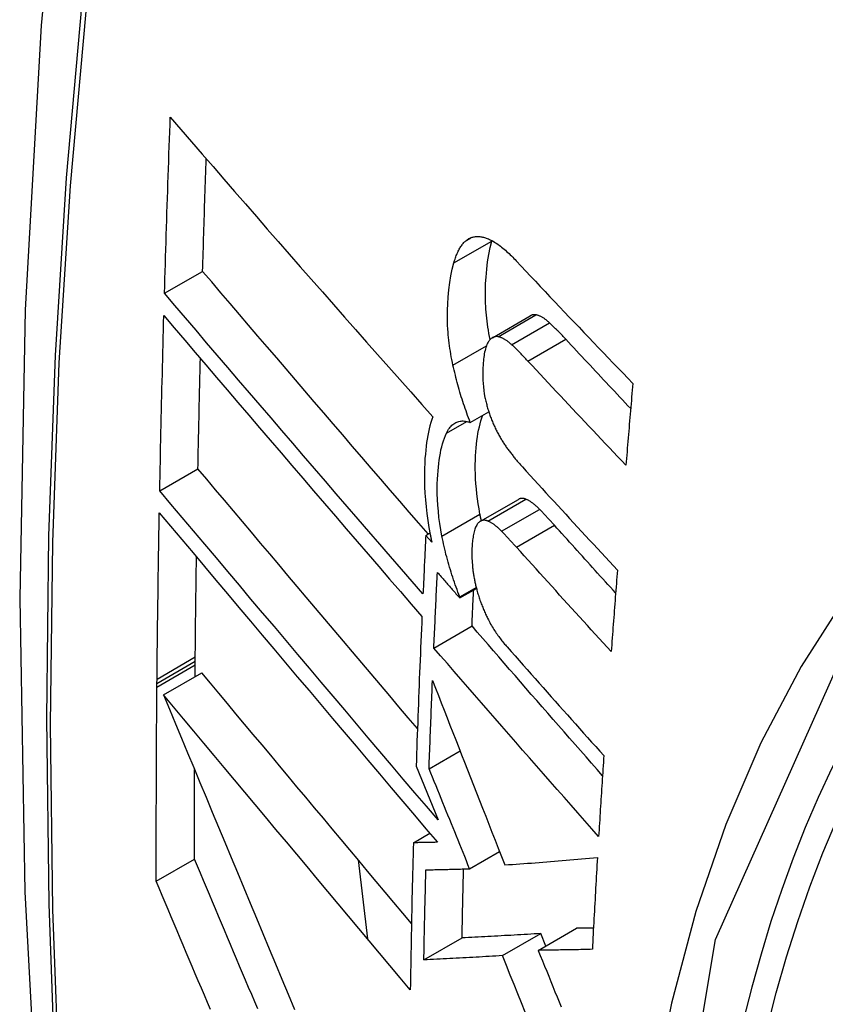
# Model space of a CAD drawing. Header units: inches. Extents: x 27 to 746, y 82 to 339.
# Tile 115 of 193: x 661.128 to 661.252, y 317.834 to 317.986. Entities that reach past the tile are written whole.
import ezdxf

# ---------------------------------------------------------------- set-up
doc = ezdxf.new("R2010")
doc.units = ezdxf.units.IN
doc.header["$MEASUREMENT"] = 0
doc.layers.add('Visible Edges(ANSI)', color=7, linetype='Continuous', lineweight=25)
doc.layers.add('Visible Tangent Edges(ANSI)', color=7, linetype='Continuous', lineweight=25)

msp = doc.modelspace()

# ---------------------------------------------------------------- linework, layer by layer
at = {"layer": 'Visible Edges(ANSI)'}
for p, q in [((661.20104, 317.95141), (661.20106, 317.95148)), ((661.1506, 317.94335), (661.15648, 317.94674)), ((661.20114, 317.93651), (661.20698, 317.93988)), ((661.19774, 317.92346), (661.20058, 317.9251)), ((661.14987, 317.91291), (661.15576, 317.91631)), ((661.19929, 317.90821), (661.20515, 317.91159)), ((661.19087, 317.90604), (661.19152, 317.90641)), ((661.19181, 317.90497), (661.19087, 317.90604)), ((661.19611, 317.89639), (661.19868, 317.89787)), ((661.19612, 317.89656), (661.19865, 317.89802)), ((661.19611, 317.89639), (661.19612, 317.89656)), ((661.19212, 317.88867), (661.198, 317.89207)), ((661.15534, 317.88663), (661.15534, 317.88729)), ((661.15532, 317.88423), (661.15533, 317.88606)), ((661.15533, 317.88606), (661.15534, 317.88663)), ((661.14944, 317.88322), (661.14945, 317.88388)), ((661.15046, 317.88143), (661.15636, 317.88483)), ((661.14944, 317.88266), (661.14944, 317.88322)), ((661.19138, 317.87006), (661.19616, 317.87282)), ((661.18939, 317.87048), (661.19021, 317.86845)), ((661.19021, 317.86845), (661.19276, 317.86218)), ((661.18897, 317.85865), (661.19149, 317.86011)), ((661.19763, 317.85464), (661.20225, 317.85731)), ((661.14933, 317.85273), (661.15523, 317.85613)), ((661.18043, 317.85604), (661.1819, 317.84383)), ((661.2027, 317.84125), (661.20859, 317.84465)), ((661.20821, 317.84206), (661.21409, 317.84546)), ((661.20936, 317.84272), (661.20859, 317.84465)), ((661.19057, 317.84059), (661.19647, 317.84399))]:
    msp.add_line(p, q, dxfattribs=at)
at = {"layer": 'Visible Edges(ANSI)', "flags": 128}
for points in [[(661.18232, 318.22845), (661.16948, 318.1904), (661.15842, 318.15122), (661.14912, 318.11098), (661.14156, 318.06976), (661.13572, 318.02762), (661.13157, 317.98462), (661.1291, 317.94083), (661.12828, 317.8963), (661.12909, 317.8511), (661.13152, 317.8053), (661.13554, 317.75894), (661.14113, 317.71211), (661.14828, 317.66486), (661.15696, 317.61726), (661.16715, 317.56938), (661.17883, 317.52129)], [(661.1506, 317.94335), (661.15063, 317.94448), (661.15067, 317.9456), (661.1507, 317.94673), (661.15073, 317.94786), (661.15077, 317.94899), (661.1508, 317.95012), (661.15084, 317.95125), (661.15087, 317.95238), (661.15091, 317.95351), (661.15094, 317.95464), (661.15098, 317.95577), (661.15102, 317.9569), (661.15106, 317.95804), (661.15109, 317.95917), (661.15113, 317.9603), (661.15117, 317.96143), (661.15121, 317.96256), (661.15125, 317.96369), (661.15129, 317.96483), (661.15133, 317.96596), (661.15137, 317.96709), (661.15141, 317.96822), (661.15145, 317.96936), (661.15149, 317.97049)], [(661.15149, 317.97049), (661.15312, 317.9686), (661.15477, 317.9667), (661.15642, 317.9648), (661.15808, 317.96289), (661.15974, 317.96097), (661.16141, 317.95905), (661.16309, 317.95713), (661.16477, 317.9552), (661.16645, 317.95326), (661.16814, 317.95133), (661.16984, 317.94939), (661.17153, 317.94745), (661.17323, 317.94551), (661.17493, 317.94358), (661.17663, 317.94164), (661.17834, 317.9397), (661.18004, 317.93776), (661.18175, 317.93583), (661.18345, 317.9339), (661.18516, 317.93198), (661.18686, 317.93005), (661.18856, 317.92814), (661.19026, 317.92623), (661.19195, 317.92432)], [(661.15648, 317.94674), (661.15651, 317.94747), (661.15653, 317.94819), (661.15655, 317.94891), (661.15657, 317.94963), (661.15659, 317.95036), (661.15661, 317.95108), (661.15663, 317.9518), (661.15665, 317.95253), (661.15668, 317.95325), (661.1567, 317.95397), (661.15672, 317.95469), (661.15674, 317.95542), (661.15677, 317.95614), (661.15679, 317.95686), (661.15681, 317.95759), (661.15683, 317.95831), (661.15686, 317.95903), (661.15688, 317.95976), (661.1569, 317.96048), (661.15693, 317.96121), (661.15695, 317.96193), (661.15697, 317.96265), (661.157, 317.96338), (661.15702, 317.9641)], [(661.19718, 317.95154), (661.19729, 317.95163), (661.19741, 317.95171), (661.19752, 317.95178), (661.19764, 317.95184), (661.19776, 317.9519), (661.19789, 317.95194), (661.19801, 317.95199), (661.19814, 317.95202), (661.19827, 317.95205), (661.1984, 317.95208), (661.19853, 317.9521), (661.19866, 317.95211), (661.1988, 317.95211), (661.19893, 317.95211), (661.19907, 317.95211), (661.19921, 317.95209), (661.19935, 317.95208), (661.19949, 317.95205), (661.19963, 317.95203), (661.19977, 317.95199), (661.19991, 317.95195), (661.20006, 317.95191), (661.2002, 317.95186), (661.20035, 317.95181)], [(661.1952, 317.94804), (661.19526, 317.94824), (661.19532, 317.94843), (661.19538, 317.94862), (661.19544, 317.94881), (661.19551, 317.94899), (661.19558, 317.94917), (661.19565, 317.94934), (661.19572, 317.94951), (661.1958, 317.94968), (661.19587, 317.94984), (661.19595, 317.94999), (661.19603, 317.95014), (661.19612, 317.95029), (661.1962, 317.95043), (661.19629, 317.95056), (661.19638, 317.95069), (661.19647, 317.95082), (661.19656, 317.95094), (661.19666, 317.95105), (661.19676, 317.95116), (661.19686, 317.95127), (661.19696, 317.95136), (661.19707, 317.95146), (661.19718, 317.95154)], [(661.2008, 317.93623), (661.2007, 317.93671), (661.20061, 317.93718), (661.20053, 317.93765), (661.20046, 317.93812), (661.20039, 317.93858), (661.20033, 317.93905), (661.20027, 317.93951), (661.20022, 317.93997), (661.20018, 317.94043), (661.20014, 317.94089), (661.20011, 317.94135), (661.20009, 317.9418), (661.20007, 317.94225), (661.20006, 317.94269), (661.20006, 317.94313), (661.20006, 317.94357), (661.20006, 317.94408), (661.20009, 317.94484), (661.20016, 317.94586), (661.20026, 317.94705), (661.2004, 317.94821), (661.20058, 317.94933), (661.20079, 317.9504), (661.20104, 317.95141)], [(661.20035, 317.95181), (661.20053, 317.95174), (661.20071, 317.95166), (661.20089, 317.95157), (661.20108, 317.95147), (661.20126, 317.95137), (661.20145, 317.95126), (661.20163, 317.95114), (661.20182, 317.95102), (661.20201, 317.95089), (661.2022, 317.95075), (661.20239, 317.95061), (661.20257, 317.95046), (661.20276, 317.95031), (661.20295, 317.95015), (661.20314, 317.94999), (661.20333, 317.94982), (661.20352, 317.94965), (661.20371, 317.94947), (661.20389, 317.94929), (661.20408, 317.94911), (661.20427, 317.94892), (661.20445, 317.94873), (661.20464, 317.94854), (661.20482, 317.94835)], [(661.19507, 317.93228), (661.19498, 317.93271), (661.19489, 317.93314), (661.19481, 317.93356), (661.19473, 317.93399), (661.19466, 317.93442), (661.19459, 317.93484), (661.19453, 317.93527), (661.19447, 317.93569), (661.19442, 317.93611), (661.19438, 317.93653), (661.19434, 317.93695), (661.1943, 317.93737), (661.19427, 317.93785), (661.19424, 317.93844), (661.19422, 317.93912), (661.19421, 317.9399), (661.19422, 317.94077), (661.19426, 317.94173), (661.19433, 317.94278), (661.19444, 317.94389), (661.19458, 317.945), (661.19475, 317.94606), (661.19496, 317.94707), (661.1952, 317.94804)], [(661.20482, 317.94835), (661.20556, 317.94756), (661.2063, 317.94677), (661.20704, 317.94599), (661.20778, 317.9452), (661.20852, 317.94441), (661.20927, 317.94362), (661.21001, 317.94283), (661.21076, 317.94205), (661.2115, 317.94126), (661.21225, 317.94047), (661.213, 317.93968), (661.21375, 317.9389), (661.2145, 317.93811), (661.21525, 317.93732), (661.216, 317.93653), (661.21675, 317.93575), (661.21751, 317.93496), (661.21826, 317.93417), (661.21901, 317.93339), (661.21977, 317.9326), (661.22052, 317.93182), (661.22128, 317.93103), (661.22204, 317.93025), (661.2228, 317.92947)], [(661.19124, 317.90625), (661.18978, 317.90793), (661.18832, 317.90962), (661.18686, 317.91132), (661.1854, 317.91301), (661.18393, 317.91471), (661.18247, 317.91641), (661.181, 317.91811), (661.17954, 317.91981), (661.17808, 317.92151), (661.17661, 317.92321), (661.17515, 317.92492), (661.17369, 317.92661), (661.17224, 317.92831), (661.17078, 317.93001), (661.16933, 317.9317), (661.16789, 317.93339), (661.16644, 317.93508), (661.16501, 317.93676), (661.16357, 317.93844), (661.16214, 317.94011), (661.16072, 317.94178), (661.1593, 317.94344), (661.15789, 317.9451), (661.15648, 317.94674)], [(661.19044, 317.897), (661.18878, 317.89891), (661.18712, 317.90083), (661.18545, 317.90276), (661.18378, 317.90469), (661.1821, 317.90662), (661.18043, 317.90856), (661.17875, 317.91051), (661.17707, 317.91245), (661.1754, 317.9144), (661.17372, 317.91635), (661.17204, 317.9183), (661.17037, 317.92025), (661.16869, 317.9222), (661.16702, 317.92414), (661.16536, 317.92609), (661.16369, 317.92803), (661.16203, 317.92996), (661.16038, 317.9319), (661.15873, 317.93382), (661.15709, 317.93574), (661.15546, 317.93765), (661.15383, 317.93956), (661.15221, 317.94146), (661.1506, 317.94335)], [(661.14987, 317.91291), (661.14989, 317.91403), (661.14991, 317.91516), (661.14993, 317.91628), (661.14996, 317.9174), (661.14998, 317.91853), (661.15, 317.91965), (661.15003, 317.92078), (661.15005, 317.9219), (661.15008, 317.92303), (661.1501, 317.92415), (661.15013, 317.92528), (661.15016, 317.9264), (661.15018, 317.92753), (661.15021, 317.92865), (661.15024, 317.92978), (661.15027, 317.9309), (661.15029, 317.93203), (661.15032, 317.93315), (661.15035, 317.93428), (661.15038, 317.93541), (661.15041, 317.93653), (661.15044, 317.93766), (661.15047, 317.93878), (661.1505, 317.93991)], [(661.1505, 317.93991), (661.15211, 317.93802), (661.15373, 317.93613), (661.15535, 317.93422), (661.15698, 317.93231), (661.15862, 317.93038), (661.16027, 317.92846), (661.16192, 317.92652), (661.16358, 317.92459), (661.16524, 317.92264), (661.1669, 317.9207), (661.16857, 317.91875), (661.17024, 317.9168), (661.17192, 317.91485), (661.17359, 317.9129), (661.17527, 317.91095), (661.17694, 317.909), (661.17862, 317.90705), (661.18029, 317.90511), (661.18197, 317.90316), (661.18364, 317.90123), (661.1853, 317.89929), (661.18697, 317.89737), (661.18863, 317.89545), (661.19029, 317.89353)], [(661.20785, 317.94003), (661.20781, 317.94004), (661.20777, 317.94004), (661.20773, 317.94005), (661.2077, 317.94005), (661.20766, 317.94005), (661.20762, 317.94005), (661.20758, 317.94005), (661.20755, 317.94005), (661.20751, 317.94005), (661.20747, 317.94004), (661.20744, 317.94004), (661.2074, 317.94003), (661.20736, 317.94003), (661.20733, 317.94002), (661.20729, 317.94001), (661.20726, 317.94), (661.20722, 317.93999), (661.20719, 317.93998), (661.20715, 317.93996), (661.20712, 317.93995), (661.20708, 317.93994), (661.20705, 317.93992), (661.20702, 317.9399), (661.20698, 317.93988)], [(661.20995, 317.93879), (661.20986, 317.93888), (661.20977, 317.93895), (661.20968, 317.93903), (661.2096, 317.93911), (661.20951, 317.93918), (661.20942, 317.93925), (661.20933, 317.93932), (661.20924, 317.93938), (661.20915, 317.93945), (661.20906, 317.93951), (661.20897, 317.93956), (661.20889, 317.93962), (661.2088, 317.93967), (661.20871, 317.93972), (661.20862, 317.93977), (661.20853, 317.93981), (661.20845, 317.93985), (661.20836, 317.93989), (661.20827, 317.93992), (661.20819, 317.93995), (661.2081, 317.93998), (661.20802, 317.94), (661.20793, 317.94002), (661.20785, 317.94003)], [(661.21246, 317.93627), (661.21236, 317.93638), (661.21225, 317.93649), (661.21215, 317.9366), (661.21205, 317.93672), (661.21194, 317.93683), (661.21184, 317.93693), (661.21173, 317.93704), (661.21163, 317.93715), (661.21152, 317.93726), (661.21142, 317.93737), (661.21131, 317.93747), (661.21121, 317.93758), (661.2111, 317.93768), (661.211, 317.93779), (661.21089, 317.93789), (661.21079, 317.938), (661.21068, 317.9381), (661.21058, 317.9382), (661.21047, 317.9383), (661.21037, 317.9384), (661.21026, 317.9385), (661.21016, 317.9386), (661.21006, 317.9387), (661.20995, 317.93879)], [(661.20048, 317.93582), (661.20038, 317.93565), (661.20029, 317.93545), (661.20021, 317.93525), (661.20014, 317.93502), (661.20007, 317.93479), (661.20001, 317.93455), (661.19995, 317.93429), (661.1999, 317.93403), (661.19986, 317.93376), (661.19982, 317.93349), (661.19979, 317.9332), (661.19976, 317.93292), (661.19973, 317.93262), (661.1997, 317.93227), (661.19968, 317.93188), (661.19966, 317.93145), (661.19965, 317.93099), (661.19965, 317.9305), (661.19967, 317.92998), (661.1997, 317.92946), (661.19975, 317.92893), (661.19981, 317.92839), (661.1999, 317.92785), (661.2, 317.9273)], [(661.20201, 317.93666), (661.20193, 317.93667), (661.20186, 317.93668), (661.20178, 317.93668), (661.20171, 317.93668), (661.20164, 317.93667), (661.20157, 317.93666), (661.2015, 317.93665), (661.20143, 317.93663), (661.20136, 317.93661), (661.20129, 317.93659), (661.20123, 317.93656), (661.20116, 317.93652), (661.2011, 317.93648), (661.20104, 317.93644), (661.20097, 317.9364), (661.20091, 317.93635), (661.20086, 317.93629), (661.2008, 317.93624), (661.20074, 317.93618), (661.20069, 317.93611), (661.20063, 317.93604), (661.20058, 317.93597), (661.20053, 317.9359), (661.20048, 317.93582)], [(661.20411, 317.93542), (661.20402, 317.9355), (661.20393, 317.93558), (661.20385, 317.93566), (661.20376, 317.93573), (661.20367, 317.93581), (661.20358, 317.93588), (661.20349, 317.93595), (661.2034, 317.93601), (661.20331, 317.93607), (661.20322, 317.93613), (661.20313, 317.93619), (661.20305, 317.93625), (661.20296, 317.9363), (661.20287, 317.93635), (661.20278, 317.9364), (661.20269, 317.93644), (661.20261, 317.93648), (661.20252, 317.93651), (661.20243, 317.93655), (661.20235, 317.93658), (661.20226, 317.9366), (661.20218, 317.93663), (661.20209, 317.93665), (661.20201, 317.93666)], [(661.20663, 317.9329), (661.20652, 317.93301), (661.20642, 317.93312), (661.20631, 317.93324), (661.20621, 317.93335), (661.2061, 317.93346), (661.206, 317.93356), (661.2059, 317.93367), (661.20579, 317.93378), (661.20569, 317.93389), (661.20558, 317.934), (661.20548, 317.9341), (661.20537, 317.93421), (661.20527, 317.93431), (661.20516, 317.93442), (661.20506, 317.93452), (661.20495, 317.93463), (661.20485, 317.93473), (661.20474, 317.93483), (661.20464, 317.93493), (661.20453, 317.93503), (661.20443, 317.93513), (661.20432, 317.93523), (661.20422, 317.93533), (661.20411, 317.93542)], [(661.22246, 317.92558), (661.22204, 317.92602), (661.22162, 317.92647), (661.2212, 317.92691), (661.22078, 317.92736), (661.22037, 317.9278), (661.21995, 317.92825), (661.21953, 317.92869), (661.21911, 317.92914), (661.21869, 317.92958), (661.21828, 317.93003), (661.21786, 317.93048), (661.21744, 317.93092), (661.21703, 317.93137), (661.21661, 317.93181), (661.21619, 317.93226), (661.21578, 317.93271), (661.21536, 317.93315), (661.21495, 317.9336), (661.21453, 317.93404), (661.21412, 317.93449), (661.2137, 317.93493), (661.21329, 317.93538), (661.21288, 317.93583), (661.21246, 317.93627)], [(661.15576, 317.91631), (661.15577, 317.91702), (661.15579, 317.91773), (661.1558, 317.91844), (661.15581, 317.91914), (661.15583, 317.91985), (661.15584, 317.92056), (661.15586, 317.92127), (661.15587, 317.92197), (661.15589, 317.92268), (661.1559, 317.92339), (661.15592, 317.9241), (661.15593, 317.92481), (661.15595, 317.92551), (661.15596, 317.92622), (661.15598, 317.92693), (661.156, 317.92764), (661.15601, 317.92835), (661.15603, 317.92906), (661.15604, 317.92976), (661.15606, 317.93047), (661.15608, 317.93118), (661.15609, 317.93189), (661.15611, 317.9326), (661.15613, 317.93331)], [(661.19774, 317.92346), (661.1976, 317.92381), (661.19747, 317.92416), (661.19733, 317.92451), (661.1972, 317.92486), (661.19708, 317.92522), (661.19695, 317.92557), (661.19683, 317.92593), (661.1967, 317.92629), (661.19659, 317.92666), (661.19647, 317.92702), (661.19635, 317.92739), (661.19624, 317.92775), (661.19613, 317.92812), (661.19603, 317.9285), (661.19592, 317.92887), (661.19582, 317.92924), (661.19572, 317.92962), (661.19562, 317.92999), (661.19552, 317.93037), (661.19543, 317.93075), (661.19533, 317.93113), (661.19524, 317.93151), (661.19516, 317.93189), (661.19507, 317.93228)], [(661.22172, 317.91684), (661.22109, 317.91751), (661.22045, 317.91817), (661.21982, 317.91884), (661.21919, 317.91951), (661.21855, 317.92018), (661.21792, 317.92085), (661.21729, 317.92152), (661.21666, 317.92218), (661.21602, 317.92285), (661.21539, 317.92352), (661.21476, 317.92419), (661.21413, 317.92486), (661.2135, 317.92553), (661.21288, 317.9262), (661.21225, 317.92687), (661.21162, 317.92754), (661.21099, 317.92821), (661.21037, 317.92888), (661.20974, 317.92955), (661.20912, 317.93022), (661.20849, 317.93089), (661.20787, 317.93156), (661.20725, 317.93223), (661.20663, 317.9329)], [(661.2228, 317.92947), (661.22275, 317.92894), (661.2227, 317.92842), (661.22266, 317.92789), (661.22261, 317.92736), (661.22257, 317.92684), (661.22252, 317.92631), (661.22248, 317.92579), (661.22243, 317.92526), (661.22239, 317.92473), (661.22234, 317.92421), (661.2223, 317.92368), (661.22225, 317.92315), (661.22221, 317.92263), (661.22217, 317.9221), (661.22212, 317.92158), (661.22208, 317.92105), (661.22203, 317.92052), (661.22199, 317.92), (661.22194, 317.91947), (661.2219, 317.91894), (661.22185, 317.91842), (661.22181, 317.91789), (661.22177, 317.91737), (661.22172, 317.91684)], [(661.2, 317.9273), (661.20004, 317.92712), (661.20008, 317.92693), (661.20012, 317.92675), (661.20017, 317.92656), (661.20021, 317.92638), (661.20026, 317.9262), (661.20031, 317.92602), (661.20036, 317.92584), (661.20041, 317.92566), (661.20046, 317.92548), (661.20052, 317.9253), (661.20057, 317.92512), (661.20063, 317.92494), (661.20069, 317.92477), (661.20075, 317.92459), (661.20081, 317.92442), (661.20087, 317.92425), (661.20094, 317.92408), (661.201, 317.92391), (661.20107, 317.92374), (661.20114, 317.92358), (661.20121, 317.92341), (661.20128, 317.92325), (661.20135, 317.92309)], [(661.19195, 317.92432), (661.1918, 317.92388), (661.19166, 317.92342), (661.19152, 317.92294), (661.1914, 317.92245), (661.19129, 317.92194), (661.19118, 317.92142), (661.19109, 317.92088), (661.19101, 317.92033), (661.19093, 317.91977), (661.19086, 317.91919), (661.19081, 317.91858), (661.19075, 317.9179), (661.19071, 317.91715), (661.19068, 317.91634), (661.19066, 317.91546), (661.19067, 317.91453), (661.19069, 317.91354), (661.19074, 317.91252), (661.19082, 317.91149), (661.19092, 317.91045), (661.19104, 317.9094), (661.19119, 317.90834), (661.19136, 317.90726), (661.19156, 317.90618)], [(661.19408, 317.92181), (661.19418, 317.92202), (661.19429, 317.92222), (661.1944, 317.92241), (661.19452, 317.92258), (661.19465, 317.92274), (661.19478, 317.92289), (661.19491, 317.92302), (661.19505, 317.92314), (661.1952, 317.92325), (661.19535, 317.92335), (661.1955, 317.92343), (661.19566, 317.9235), (661.19582, 317.92356), (661.19598, 317.9236), (661.19615, 317.92363), (661.19632, 317.92366), (661.19649, 317.92367), (661.19666, 317.92367), (661.19684, 317.92366), (661.19702, 317.92363), (661.1972, 317.9236), (661.19738, 317.92356), (661.19756, 317.92352), (661.19774, 317.92346)], [(661.19923, 317.90931), (661.19908, 317.91011), (661.19895, 317.9109), (661.19884, 317.91169), (661.19875, 317.91246), (661.19867, 317.91323), (661.1986, 317.914), (661.19856, 317.91475), (661.19853, 317.9155), (661.19851, 317.91624), (661.19851, 317.91695), (661.19852, 317.91764), (661.19855, 317.9183), (661.19859, 317.91894), (661.19864, 317.91954), (661.19869, 317.92011), (661.19876, 317.92067), (661.19883, 317.92122), (661.19892, 317.92175), (661.19902, 317.92227), (661.19913, 317.92276), (661.19925, 317.92325), (661.19938, 317.92371), (661.19952, 317.92415), (661.19967, 317.92458)], [(661.20135, 317.92309), (661.20142, 317.92292), (661.2015, 317.92275), (661.20158, 317.92258), (661.20166, 317.92242), (661.20174, 317.92226), (661.20182, 317.9221), (661.2019, 317.92194), (661.20199, 317.92178), (661.20207, 317.92163), (661.20215, 317.92147), (661.20224, 317.92132), (661.20232, 317.92117), (661.20241, 317.92103), (661.20249, 317.92088), (661.20258, 317.92074), (661.20267, 317.9206), (661.20275, 317.92046), (661.20284, 317.92032), (661.20293, 317.92018), (661.20302, 317.92005), (661.20311, 317.91992), (661.2032, 317.91979), (661.20329, 317.91966), (661.20338, 317.91953)], [(661.19337, 317.90592), (661.19319, 317.90689), (661.19304, 317.90786), (661.19291, 317.90881), (661.19281, 317.90976), (661.19273, 317.91069), (661.19268, 317.91158), (661.19265, 317.91243), (661.19265, 317.91323), (661.19265, 317.91399), (661.19268, 317.9147), (661.19271, 317.91537), (661.19276, 317.91598), (661.19281, 317.91655), (661.19287, 317.91711), (661.19294, 317.91765), (661.19303, 317.91818), (661.19312, 317.9187), (661.19322, 317.9192), (661.19334, 317.91968), (661.19346, 317.92014), (661.1936, 317.92059), (661.19375, 317.92101), (661.19391, 317.92142), (661.19408, 317.92181)], [(661.20338, 317.91953), (661.20348, 317.91939), (661.20358, 317.91926), (661.20368, 317.91913), (661.20377, 317.919), (661.20387, 317.91887), (661.20397, 317.91874), (661.20407, 317.91861), (661.20417, 317.91848), (661.20427, 317.91836), (661.20436, 317.91823), (661.20446, 317.91811), (661.20456, 317.91799), (661.20466, 317.91786), (661.20476, 317.91774), (661.20486, 317.91762), (661.20496, 317.9175), (661.20506, 317.91739), (661.20516, 317.91727), (661.20526, 317.91715), (661.20536, 317.91704), (661.20546, 317.91692), (661.20556, 317.91681), (661.20566, 317.9167), (661.20576, 317.91659)], [(661.18959, 317.87625), (661.18817, 317.87793), (661.18674, 317.87961), (661.18531, 317.8813), (661.18388, 317.88299), (661.18245, 317.88468), (661.18102, 317.88637), (661.17959, 317.88806), (661.17817, 317.88975), (661.17674, 317.89144), (661.17531, 317.89313), (661.17389, 317.89481), (661.17246, 317.8965), (661.17104, 317.89818), (661.16963, 317.89986), (661.16822, 317.90153), (661.16681, 317.9032), (661.16541, 317.90486), (661.16401, 317.90652), (661.16262, 317.90817), (661.16123, 317.90982), (661.15985, 317.91145), (661.15848, 317.91308), (661.15712, 317.9147), (661.15576, 317.91631)], [(661.20576, 317.91659), (661.20636, 317.91593), (661.20697, 317.91526), (661.20757, 317.9146), (661.20818, 317.91394), (661.20879, 317.91328), (661.20939, 317.91261), (661.21, 317.91195), (661.21061, 317.91129), (661.21122, 317.91062), (661.21183, 317.90996), (661.21244, 317.9093), (661.21305, 317.90864), (661.21366, 317.90797), (661.21427, 317.90731), (661.21489, 317.90665), (661.2155, 317.90598), (661.21611, 317.90532), (661.21672, 317.90466), (661.21734, 317.904), (661.21795, 317.90334), (661.21857, 317.90268), (661.21918, 317.90202), (661.2198, 317.90135), (661.22041, 317.90069)], [(661.19276, 317.86218), (661.19098, 317.86427), (661.1892, 317.86637), (661.18741, 317.86848), (661.18561, 317.8706), (661.18381, 317.87272), (661.18201, 317.87485), (661.1802, 317.87699), (661.17839, 317.87912), (661.17658, 317.88126), (661.17476, 317.88341), (661.17295, 317.88555), (661.17114, 317.88769), (661.16933, 317.88983), (661.16753, 317.89197), (661.16573, 317.8941), (661.16393, 317.89622), (661.16214, 317.89835), (661.16036, 317.90046), (661.15859, 317.90256), (661.15682, 317.90466), (661.15507, 317.90674), (661.15332, 317.90881), (661.15159, 317.91087), (661.14987, 317.91291)], [(661.20631, 317.91162), (661.20626, 317.91164), (661.2062, 317.91166), (661.20615, 317.91168), (661.2061, 317.91169), (661.20605, 317.9117), (661.206, 317.91172), (661.20595, 317.91173), (661.2059, 317.91173), (661.20585, 317.91174), (661.2058, 317.91174), (661.20575, 317.91174), (661.2057, 317.91174), (661.20565, 317.91174), (661.2056, 317.91174), (661.20556, 317.91173), (661.20551, 317.91172), (661.20546, 317.91171), (661.20542, 317.9117), (661.20537, 317.91169), (661.20533, 317.91167), (661.20528, 317.91166), (661.20524, 317.91164), (661.2052, 317.91161), (661.20515, 317.91159)], [(661.20842, 317.91005), (661.20833, 317.91014), (661.20824, 317.91023), (661.20816, 317.91032), (661.20807, 317.9104), (661.20798, 317.91048), (661.20789, 317.91056), (661.2078, 317.91064), (661.20771, 317.91072), (661.20762, 317.91079), (661.20754, 317.91087), (661.20745, 317.91094), (661.20736, 317.911), (661.20727, 317.91107), (661.20718, 317.91113), (661.20709, 317.91119), (661.20701, 317.91125), (661.20692, 317.9113), (661.20683, 317.91136), (661.20674, 317.91141), (661.20666, 317.91146), (661.20657, 317.9115), (661.20648, 317.91154), (661.20639, 317.91158), (661.20631, 317.91162)], [(661.14945, 317.88388), (661.14946, 317.88495), (661.14947, 317.88601), (661.14948, 317.88708), (661.14949, 317.88815), (661.1495, 317.88921), (661.14951, 317.89028), (661.14953, 317.89135), (661.14954, 317.89241), (661.14955, 317.89348), (661.14957, 317.89455), (661.14958, 317.89561), (661.1496, 317.89668), (661.14961, 317.89775), (661.14963, 317.89882), (661.14964, 317.89988), (661.14966, 317.90095), (661.14967, 317.90202), (661.14969, 317.90309), (661.14971, 317.90415), (661.14973, 317.90522), (661.14975, 317.90629), (661.14976, 317.90736), (661.14978, 317.90843), (661.1498, 317.9095)], [(661.1498, 317.9095), (661.15152, 317.90745), (661.15325, 317.90539), (661.155, 317.90332), (661.15675, 317.90124), (661.15852, 317.89914), (661.16029, 317.89704), (661.16207, 317.89492), (661.16386, 317.8928), (661.16566, 317.89067), (661.16745, 317.88853), (661.16926, 317.8864), (661.17107, 317.88425), (661.17288, 317.88211), (661.17469, 317.87997), (661.1765, 317.87782), (661.17831, 317.87568), (661.18012, 317.87354), (661.18193, 317.8714), (661.18373, 317.86927), (661.18553, 317.86714), (661.18732, 317.86502), (661.18911, 317.86291), (661.19089, 317.86081), (661.19267, 317.85872)], [(661.2107, 317.9076), (661.21061, 317.90771), (661.21051, 317.90781), (661.21042, 317.90792), (661.21032, 317.90802), (661.21023, 317.90813), (661.21013, 317.90823), (661.21004, 317.90833), (661.20994, 317.90844), (661.20985, 317.90854), (661.20975, 317.90864), (661.20966, 317.90875), (661.20956, 317.90885), (661.20947, 317.90895), (661.20937, 317.90905), (661.20928, 317.90915), (661.20918, 317.90925), (661.20909, 317.90935), (661.20899, 317.90945), (661.2089, 317.90955), (661.2088, 317.90965), (661.20871, 317.90975), (661.20861, 317.90985), (661.20852, 317.90995), (661.20842, 317.91005)], [(661.20045, 317.90824), (661.20037, 317.90827), (661.20029, 317.90829), (661.20021, 317.90832), (661.20014, 317.90833), (661.20006, 317.90835), (661.19998, 317.90836), (661.19991, 317.90836), (661.19983, 317.90836), (661.19976, 317.90836), (661.19969, 317.90835), (661.19962, 317.90833), (661.19955, 317.90832), (661.19948, 317.90829), (661.19941, 317.90827), (661.19934, 317.90823), (661.19928, 317.9082), (661.19921, 317.90816), (661.19915, 317.90811), (661.19909, 317.90806), (661.19903, 317.90801), (661.19897, 317.90795), (661.19891, 317.90789), (661.19886, 317.90782), (661.1988, 317.90775)], [(661.19944, 317.90829), (661.19943, 317.90834), (661.19942, 317.90838), (661.19941, 317.90842), (661.1994, 317.90846), (661.1994, 317.9085), (661.19939, 317.90855), (661.19938, 317.90859), (661.19937, 317.90863), (661.19936, 317.90867), (661.19935, 317.90872), (661.19934, 317.90876), (661.19933, 317.9088), (661.19933, 317.90884), (661.19932, 317.90889), (661.19931, 317.90893), (661.1993, 317.90897), (661.19929, 317.90901), (661.19928, 317.90905), (661.19927, 317.9091), (661.19927, 317.90914), (661.19926, 317.90918), (661.19925, 317.90922), (661.19924, 317.90927), (661.19923, 317.90931)], [(661.20257, 317.90667), (661.20248, 317.90676), (661.20239, 317.90685), (661.2023, 317.90693), (661.20221, 317.90702), (661.20212, 317.9071), (661.20203, 317.90718), (661.20194, 317.90726), (661.20186, 317.90734), (661.20177, 317.90741), (661.20168, 317.90748), (661.20159, 317.90755), (661.2015, 317.90762), (661.20141, 317.90769), (661.20132, 317.90775), (661.20124, 317.90781), (661.20115, 317.90787), (661.20106, 317.90792), (661.20097, 317.90798), (661.20089, 317.90803), (661.2008, 317.90807), (661.20071, 317.90812), (661.20062, 317.90816), (661.20054, 317.9082), (661.20045, 317.90824)], [(661.1988, 317.90775), (661.19872, 317.90762), (661.19864, 317.90748), (661.19856, 317.90732), (661.1985, 317.90716), (661.19843, 317.90698), (661.19838, 317.90679), (661.19832, 317.90659), (661.19828, 317.90639), (661.19823, 317.90618), (661.19819, 317.90596), (661.19816, 317.90574), (661.19812, 317.90552), (661.19809, 317.90529), (661.19807, 317.90505), (661.19804, 317.90481), (661.19802, 317.90457), (661.198, 317.90433), (661.19799, 317.90408), (661.19797, 317.9038), (661.19797, 317.90347), (661.19797, 317.90308), (661.19799, 317.9026), (661.19802, 317.90202), (661.19807, 317.90133)], [(661.20485, 317.90422), (661.20475, 317.90433), (661.20466, 317.90443), (661.20456, 317.90454), (661.20447, 317.90464), (661.20437, 317.90475), (661.20428, 317.90485), (661.20418, 317.90495), (661.20409, 317.90506), (661.20399, 317.90516), (661.2039, 317.90526), (661.2038, 317.90536), (661.20371, 317.90547), (661.20361, 317.90557), (661.20352, 317.90567), (661.20342, 317.90577), (661.20333, 317.90587), (661.20323, 317.90597), (661.20314, 317.90607), (661.20304, 317.90617), (661.20295, 317.90627), (661.20285, 317.90637), (661.20276, 317.90647), (661.20266, 317.90657), (661.20257, 317.90667)], [(661.22014, 317.89716), (661.21974, 317.8976), (661.21935, 317.89803), (661.21895, 317.89847), (661.21856, 317.8989), (661.21816, 317.89934), (661.21777, 317.89977), (661.21737, 317.90021), (661.21698, 317.90064), (661.21658, 317.90108), (661.21619, 317.90151), (661.2158, 317.90195), (661.2154, 317.90239), (661.21501, 317.90282), (661.21462, 317.90326), (661.21422, 317.90369), (661.21383, 317.90413), (661.21344, 317.90456), (661.21305, 317.905), (661.21266, 317.90543), (661.21226, 317.90586), (661.21187, 317.9063), (661.21148, 317.90673), (661.21109, 317.90717), (661.2107, 317.9076)], [(661.19087, 317.90604), (661.19085, 317.90566), (661.19084, 317.90528), (661.19082, 317.90491), (661.1908, 317.90453), (661.19078, 317.90415), (661.19076, 317.90378), (661.19074, 317.9034), (661.19073, 317.90302), (661.19071, 317.90265), (661.19069, 317.90227), (661.19067, 317.90189), (661.19065, 317.90152), (661.19064, 317.90114), (661.19062, 317.90076), (661.1906, 317.90039), (661.19058, 317.90001), (661.19057, 317.89964), (661.19055, 317.89926), (661.19053, 317.89888), (661.19051, 317.89851), (661.1905, 317.89813), (661.19048, 317.89775), (661.19046, 317.89738), (661.19044, 317.897)], [(661.19156, 317.90618), (661.19157, 317.90613), (661.19158, 317.90608), (661.19159, 317.90603), (661.1916, 317.90598), (661.19161, 317.90593), (661.19162, 317.90588), (661.19163, 317.90583), (661.19164, 317.90578), (661.19165, 317.90573), (661.19166, 317.90568), (661.19167, 317.90563), (661.19168, 317.90558), (661.19169, 317.90553), (661.1917, 317.90548), (661.19171, 317.90542), (661.19172, 317.90537), (661.19173, 317.90532), (661.19174, 317.90527), (661.19175, 317.90522), (661.19177, 317.90517), (661.19178, 317.90512), (661.19179, 317.90507), (661.1918, 317.90502), (661.19181, 317.90497)], [(661.19612, 317.89656), (661.19597, 317.89693), (661.19583, 317.8973), (661.19569, 317.89767), (661.19556, 317.89805), (661.19542, 317.89843), (661.19529, 317.89881), (661.19516, 317.89919), (661.19503, 317.89957), (661.1949, 317.89996), (661.19478, 317.90035), (661.19466, 317.90074), (661.19454, 317.90113), (661.19442, 317.90153), (661.19431, 317.90192), (661.1942, 317.90232), (661.1941, 317.90271), (661.19399, 317.90311), (661.1939, 317.90351), (661.1938, 317.90391), (661.19371, 317.90431), (661.19362, 317.90471), (661.19353, 317.90511), (661.19345, 317.90552), (661.19337, 317.90592)], [(661.21945, 317.88813), (661.21884, 317.8888), (661.21823, 317.88947), (661.21761, 317.89014), (661.217, 317.89081), (661.21639, 317.89148), (661.21578, 317.89215), (661.21517, 317.89282), (661.21456, 317.89349), (661.21395, 317.89416), (661.21334, 317.89483), (661.21273, 317.8955), (661.21212, 317.89617), (661.21151, 317.89684), (661.2109, 317.89752), (661.21029, 317.89819), (661.20968, 317.89886), (661.20908, 317.89953), (661.20847, 317.9002), (661.20787, 317.90087), (661.20726, 317.90154), (661.20666, 317.90221), (661.20605, 317.90288), (661.20545, 317.90355), (661.20485, 317.90422)], [(661.15534, 317.88729), (661.15535, 317.88793), (661.15536, 317.88857), (661.15536, 317.88921), (661.15537, 317.88985), (661.15538, 317.89049), (661.15538, 317.89113), (661.15539, 317.89178), (661.1554, 317.89242), (661.1554, 317.89306), (661.15541, 317.8937), (661.15542, 317.89434), (661.15543, 317.89499), (661.15543, 317.89563), (661.15544, 317.89627), (661.15545, 317.89691), (661.15546, 317.89755), (661.15547, 317.8982), (661.15547, 317.89884), (661.15548, 317.89948), (661.15549, 317.90012), (661.1555, 317.90076), (661.15551, 317.90141), (661.15552, 317.90205), (661.15553, 317.90269)], [(661.19212, 317.88867), (661.19214, 317.88916), (661.19217, 317.88964), (661.19219, 317.89013), (661.19221, 317.89061), (661.19223, 317.8911), (661.19225, 317.89158), (661.19228, 317.89207), (661.1923, 317.89255), (661.19232, 317.89304), (661.19234, 317.89352), (661.19236, 317.89401), (661.19239, 317.89449), (661.19241, 317.89498), (661.19243, 317.89546), (661.19246, 317.89595), (661.19248, 317.89643), (661.1925, 317.89692), (661.19252, 317.8974), (661.19255, 317.89789), (661.19257, 317.89838), (661.1926, 317.89886), (661.19262, 317.89935), (661.19264, 317.89983), (661.19267, 317.90032)], [(661.19267, 317.90032), (661.19281, 317.90015), (661.19295, 317.89999), (661.1931, 317.89983), (661.19324, 317.89966), (661.19338, 317.8995), (661.19353, 317.89934), (661.19367, 317.89917), (661.19381, 317.89901), (661.19396, 317.89884), (661.1941, 317.89868), (661.19424, 317.89852), (661.19439, 317.89835), (661.19453, 317.89819), (661.19467, 317.89802), (661.19482, 317.89786), (661.19496, 317.8977), (661.1951, 317.89753), (661.19525, 317.89737), (661.19539, 317.89721), (661.19553, 317.89704), (661.19568, 317.89688), (661.19582, 317.89671), (661.19597, 317.89655), (661.19611, 317.89639)], [(661.19807, 317.90133), (661.19809, 317.90117), (661.1981, 317.90102), (661.19812, 317.90087), (661.19814, 317.90071), (661.19815, 317.90056), (661.19818, 317.9004), (661.1982, 317.90025), (661.19822, 317.90009), (661.19825, 317.89993), (661.19827, 317.89978), (661.1983, 317.89962), (661.19833, 317.89946), (661.19836, 317.89931), (661.19839, 317.89915), (661.19842, 317.89899), (661.19846, 317.89883), (661.19849, 317.89868), (661.19853, 317.89852), (661.19856, 317.89836), (661.1986, 317.8982), (661.19864, 317.89805), (661.19868, 317.89789), (661.19872, 317.89773), (661.19876, 317.89758)], [(661.22041, 317.90069), (661.22037, 317.90017), (661.22033, 317.89965), (661.22029, 317.89912), (661.22025, 317.8986), (661.22021, 317.89808), (661.22017, 317.89755), (661.22013, 317.89703), (661.22009, 317.89651), (661.22005, 317.89598), (661.22001, 317.89546), (661.21997, 317.89494), (661.21993, 317.89441), (661.21989, 317.89389), (661.21985, 317.89336), (661.21981, 317.89284), (661.21977, 317.89232), (661.21973, 317.89179), (661.21969, 317.89127), (661.21965, 317.89075), (661.21961, 317.89022), (661.21957, 317.8897), (661.21953, 317.88918), (661.21949, 317.88866), (661.21945, 317.88813)], [(661.198, 317.89207), (661.19801, 317.8923), (661.19802, 317.89253), (661.19803, 317.89276), (661.19804, 317.89299), (661.19805, 317.89322), (661.19806, 317.89346), (661.19807, 317.89369), (661.19808, 317.89392), (661.19809, 317.89415), (661.1981, 317.89438), (661.19811, 317.89461), (661.19812, 317.89484), (661.19813, 317.89508), (661.19814, 317.89531), (661.19815, 317.89554), (661.19816, 317.89577), (661.19817, 317.896), (661.19819, 317.89623), (661.1982, 317.89646), (661.19821, 317.8967), (661.19822, 317.89693), (661.19823, 317.89716), (661.19824, 317.89739), (661.19825, 317.89762)], [(661.19876, 317.89758), (661.19881, 317.89738), (661.19887, 317.89719), (661.19892, 317.897), (661.19898, 317.8968), (661.19904, 317.89661), (661.1991, 317.89642), (661.19917, 317.89624), (661.19923, 317.89605), (661.1993, 317.89586), (661.19937, 317.89568), (661.19943, 317.8955), (661.1995, 317.89532), (661.19958, 317.89514), (661.19965, 317.89496), (661.19972, 317.89478), (661.19979, 317.8946), (661.19987, 317.89443), (661.19994, 317.89426), (661.20002, 317.89409), (661.2001, 317.89391), (661.20018, 317.89375), (661.20025, 317.89358), (661.20033, 317.89341), (661.20041, 317.89325)], [(661.19029, 317.89353), (661.19025, 317.89257), (661.1902, 317.89161), (661.19016, 317.89064), (661.19012, 317.88968), (661.19008, 317.88872), (661.19004, 317.88776), (661.19, 317.8868), (661.18996, 317.88583), (661.18992, 317.88487), (661.18988, 317.88391), (661.18985, 317.88295), (661.18981, 317.88199), (661.18977, 317.88103), (661.18973, 317.88007), (661.1897, 317.87911), (661.18966, 317.87815), (661.18963, 317.87719), (661.18959, 317.87623), (661.18956, 317.87527), (661.18952, 317.87431), (661.18949, 317.87335), (661.18946, 317.8724), (661.18942, 317.87144), (661.18939, 317.87048)], [(661.20041, 317.89325), (661.20053, 317.89302), (661.20064, 317.8928), (661.20076, 317.89258), (661.20087, 317.89236), (661.20099, 317.89215), (661.20112, 317.89195), (661.20124, 317.89174), (661.20136, 317.89155), (661.20149, 317.89135), (661.20161, 317.89116), (661.20173, 317.89098), (661.20186, 317.8908), (661.20199, 317.89062), (661.20211, 317.89044), (661.20224, 317.89027), (661.20237, 317.8901), (661.2025, 317.88993), (661.20262, 317.88977), (661.20275, 317.88961), (661.20288, 317.88945), (661.20301, 317.88929), (661.20314, 317.88914), (661.20327, 317.88899), (661.2034, 317.88884)], [(661.21811, 317.86899), (661.21727, 317.86995), (661.21642, 317.87092), (661.21558, 317.87188), (661.21473, 317.87285), (661.21389, 317.87381), (661.21304, 317.87478), (661.2122, 317.87574), (661.21135, 317.87671), (661.21051, 317.87767), (661.20967, 317.87864), (661.20882, 317.8796), (661.20798, 317.88057), (661.20714, 317.88153), (661.20631, 317.88249), (661.20547, 317.88346), (661.20463, 317.88442), (661.2038, 317.88538), (661.20296, 317.88634), (661.20213, 317.8873), (661.2013, 317.88825), (661.20047, 317.88921), (661.19965, 317.89016), (661.19882, 317.89112), (661.198, 317.89207)], [(661.21752, 317.85962), (661.21646, 317.86082), (661.21539, 317.86203), (661.21433, 317.86324), (661.21326, 317.86445), (661.21219, 317.86566), (661.21113, 317.86687), (661.21006, 317.86808), (661.209, 317.8693), (661.20793, 317.87052), (661.20687, 317.87173), (661.2058, 317.87295), (661.20474, 317.87416), (661.20368, 317.87538), (661.20262, 317.8766), (661.20156, 317.87781), (661.2005, 317.87902), (661.19944, 317.88024), (661.19839, 317.88145), (661.19734, 317.88266), (661.19629, 317.88387), (661.19524, 317.88507), (661.1942, 317.88628), (661.19316, 317.88748), (661.19212, 317.88867)], [(661.2034, 317.88884), (661.20402, 317.88815), (661.20463, 317.88745), (661.20525, 317.88675), (661.20587, 317.88605), (661.20648, 317.88536), (661.2071, 317.88466), (661.20772, 317.88396), (661.20834, 317.88326), (661.20896, 317.88256), (661.20958, 317.88186), (661.21021, 317.88116), (661.21083, 317.88046), (661.21145, 317.87976), (661.21207, 317.87907), (661.2127, 317.87837), (661.21332, 317.87767), (661.21395, 317.87697), (661.21457, 317.87627), (661.21519, 317.87557), (661.21582, 317.87487), (661.21644, 317.87418), (661.21707, 317.87348), (661.21769, 317.87278), (661.21832, 317.87209)], [(661.18867, 317.8462), (661.18732, 317.84781), (661.18596, 317.84943), (661.18461, 317.85105), (661.18325, 317.85267), (661.18189, 317.85429), (661.18053, 317.85592), (661.17917, 317.85754), (661.17781, 317.85917), (661.17645, 317.8608), (661.17509, 317.86242), (661.17373, 317.86405), (661.17238, 317.86567), (661.17102, 317.86729), (661.16967, 317.86891), (661.16832, 317.87053), (661.16697, 317.87214), (661.16563, 317.87374), (661.16429, 317.87535), (661.16295, 317.87694), (661.16162, 317.87854), (661.1603, 317.88012), (661.15898, 317.8817), (661.15767, 317.88327), (661.15636, 317.88483)], [(661.19138, 317.87006), (661.1914, 317.87063), (661.19142, 317.87119), (661.19144, 317.87176), (661.19146, 317.87232), (661.19148, 317.87289), (661.19151, 317.87345), (661.19153, 317.87402), (661.19155, 317.87458), (661.19157, 317.87515), (661.19159, 317.87571), (661.19161, 317.87628), (661.19163, 317.87684), (661.19166, 317.87741), (661.19168, 317.87798), (661.1917, 317.87854), (661.19172, 317.87911), (661.19174, 317.87967), (661.19177, 317.88024), (661.19179, 317.88081), (661.19181, 317.88137), (661.19184, 317.88194), (661.19186, 317.88251), (661.19188, 317.88307), (661.19191, 317.88364)], [(661.19191, 317.88364), (661.19236, 317.88249), (661.19281, 317.88135), (661.19325, 317.88021), (661.1937, 317.87907), (661.19415, 317.87793), (661.1946, 317.87679), (661.19505, 317.87565), (661.1955, 317.8745), (661.19595, 317.87336), (661.1964, 317.8722), (661.19685, 317.87105), (661.19731, 317.86988), (661.19777, 317.86872), (661.19823, 317.86754), (661.19869, 317.86636), (661.19916, 317.86517), (661.19963, 317.86396), (661.20011, 317.86275), (661.20059, 317.86153), (661.20107, 317.8603), (661.20156, 317.85905), (661.20205, 317.8578), (661.20255, 317.85652), (661.20306, 317.85524)], [(661.14933, 317.85273), (661.14933, 317.85397), (661.14933, 317.85521), (661.14933, 317.85646), (661.14933, 317.8577), (661.14933, 317.85895), (661.14933, 317.86019), (661.14933, 317.86144), (661.14933, 317.86268), (661.14933, 317.86393), (661.14934, 317.86518), (661.14934, 317.86642), (661.14934, 317.86767), (661.14935, 317.86892), (661.14935, 317.87016), (661.14936, 317.87141), (661.14936, 317.87266), (661.14937, 317.87391), (661.14938, 317.87516), (661.14939, 317.87641), (661.1494, 317.87766), (661.1494, 317.87891), (661.14941, 317.88016), (661.14942, 317.88141), (661.14944, 317.88266)], [(661.15046, 317.88143), (661.15138, 317.87923), (661.1523, 317.87701), (661.15323, 317.87477), (661.15416, 317.87251), (661.1551, 317.87024), (661.15605, 317.86796), (661.157, 317.86567), (661.15796, 317.86336), (661.15892, 317.86104), (661.15989, 317.85872), (661.16086, 317.85639), (661.16184, 317.85405), (661.16281, 317.85171), (661.16379, 317.84936), (661.16477, 317.84701), (661.16575, 317.84466), (661.16673, 317.84232), (661.16771, 317.83997), (661.16869, 317.83763), (661.16967, 317.83529), (661.17065, 317.83295)], [(661.18849, 317.83596), (661.18692, 317.83784), (661.18534, 317.83972), (661.18376, 317.84161), (661.18217, 317.84351), (661.18058, 317.84541), (661.17898, 317.84732), (661.17738, 317.84923), (661.17578, 317.85114), (661.17418, 317.85306), (661.17258, 317.85497), (661.17098, 317.85689), (661.16938, 317.8588), (661.16778, 317.86072), (661.16618, 317.86263), (661.16458, 317.86454), (661.16299, 317.86644), (661.1614, 317.86834), (661.15982, 317.87023), (661.15824, 317.87212), (661.15667, 317.874), (661.15511, 317.87587), (661.15355, 317.87773), (661.152, 317.87959), (661.15046, 317.88143)], [(661.21832, 317.87209), (661.21828, 317.87157), (661.21825, 317.87105), (661.21821, 317.87053), (661.21818, 317.87001), (661.21815, 317.86949), (661.21811, 317.86897), (661.21808, 317.86845), (661.21804, 317.86793), (661.21801, 317.86741), (661.21798, 317.86689), (661.21794, 317.86637), (661.21791, 317.86585), (661.21788, 317.86533), (661.21784, 317.86481), (661.21781, 317.86429), (661.21778, 317.86377), (661.21774, 317.86325), (661.21771, 317.86273), (661.21768, 317.86221), (661.21765, 317.86169), (661.21762, 317.86118), (661.21758, 317.86066), (661.21755, 317.86014), (661.21752, 317.85962)], [(661.19763, 317.85464), (661.19738, 317.85526), (661.19713, 317.85589), (661.19688, 317.85651), (661.19662, 317.85714), (661.19637, 317.85777), (661.19611, 317.8584), (661.19585, 317.85904), (661.19559, 317.85967), (661.19534, 317.86031), (661.19508, 317.86095), (661.19482, 317.86159), (661.19456, 317.86224), (661.19429, 317.86288), (661.19403, 317.86353), (661.19377, 317.86418), (661.19351, 317.86483), (661.19324, 317.86548), (661.19298, 317.86613), (661.19271, 317.86678), (661.19245, 317.86744), (661.19218, 317.86809), (661.19192, 317.86875), (661.19165, 317.8694), (661.19138, 317.87006)], [(661.15523, 317.85613), (661.15523, 317.8567), (661.15523, 317.85728), (661.15523, 317.85785), (661.15523, 317.85843), (661.15523, 317.859), (661.15523, 317.85957), (661.15523, 317.86015), (661.15523, 317.86072), (661.15523, 317.8613), (661.15523, 317.86187), (661.15523, 317.86245), (661.15523, 317.86302), (661.15523, 317.86359), (661.15523, 317.86417), (661.15523, 317.86474), (661.15523, 317.86532), (661.15523, 317.86589), (661.15523, 317.86647), (661.15523, 317.86704), (661.15523, 317.86762), (661.15523, 317.86819), (661.15523, 317.86877), (661.15524, 317.86934), (661.15524, 317.86992)], [(661.18897, 317.85865), (661.18894, 317.85771), (661.18891, 317.85676), (661.18889, 317.85581), (661.18887, 317.85486), (661.18884, 317.85391), (661.18882, 317.85297), (661.1888, 317.85202), (661.18877, 317.85107), (661.18875, 317.85013), (661.18873, 317.84918), (661.18871, 317.84823), (661.18869, 317.84729), (661.18867, 317.84634), (661.18865, 317.8454), (661.18863, 317.84445), (661.18861, 317.84351), (661.1886, 317.84257), (661.18858, 317.84162), (661.18856, 317.84068), (661.18855, 317.83973), (661.18853, 317.83879), (661.18851, 317.83785), (661.1885, 317.83691), (661.18849, 317.83596)], [(661.19267, 317.85872), (661.19251, 317.85872), (661.19236, 317.85872), (661.1922, 317.85871), (661.19205, 317.85871), (661.19189, 317.85871), (661.19174, 317.8587), (661.19158, 317.8587), (661.19143, 317.8587), (661.19127, 317.85869), (661.19112, 317.85869), (661.19097, 317.85869), (661.19081, 317.85869), (661.19066, 317.85868), (661.1905, 317.85868), (661.19035, 317.85868), (661.1902, 317.85868), (661.19004, 317.85867), (661.18989, 317.85867), (661.18973, 317.85867), (661.18958, 317.85866), (661.18943, 317.85866), (661.18927, 317.85866), (661.18912, 317.85866), (661.18897, 317.85865)], [(661.20306, 317.85524), (661.20364, 317.85528), (661.20422, 317.85532), (661.2048, 317.85536), (661.20539, 317.8554), (661.20597, 317.85545), (661.20656, 317.85549), (661.20715, 317.85553), (661.20773, 317.85558), (661.20833, 317.85562), (661.20892, 317.85567), (661.20951, 317.85572), (661.2101, 317.85576), (661.2107, 317.85581), (661.2113, 317.85586), (661.21189, 317.85591), (661.21249, 317.85596), (661.21309, 317.85601), (661.21369, 317.85606), (661.2143, 317.85611), (661.2149, 317.85616), (661.2155, 317.85621), (661.21611, 317.85626), (661.21672, 317.85632), (661.21733, 317.85637)], [(661.21733, 317.85637), (661.21729, 317.85578), (661.21726, 317.85519), (661.21722, 317.8546), (661.21719, 317.85401), (661.21715, 317.85342), (661.21712, 317.85283), (661.21709, 317.85224), (661.21705, 317.85165), (661.21702, 317.85106), (661.21699, 317.85047), (661.21696, 317.84988), (661.21692, 317.84929), (661.21689, 317.8487), (661.21686, 317.84811), (661.21683, 317.84753), (661.2168, 317.84694), (661.21676, 317.84635), (661.21673, 317.84576), (661.2167, 317.84517), (661.21667, 317.84458), (661.21664, 317.84399), (661.21661, 317.8434), (661.21658, 317.84281), (661.21655, 317.84223)], [(661.16497, 317.83305), (661.16451, 317.83415), (661.16404, 317.83525), (661.16357, 317.83635), (661.16311, 317.83745), (661.16264, 317.83855), (661.16218, 317.83965), (661.16171, 317.84075), (661.16125, 317.84185), (661.16078, 317.84295), (661.16032, 317.84406), (661.15985, 317.84516), (661.15939, 317.84626), (661.15893, 317.84736), (661.15846, 317.84846), (661.158, 317.84955), (661.15754, 317.85065), (661.15707, 317.85175), (661.15661, 317.85285), (661.15615, 317.85394), (661.15569, 317.85504), (661.15523, 317.85613)], [(661.19057, 317.84059), (661.19059, 317.84117), (661.1906, 317.84174), (661.19061, 317.84232), (661.19062, 317.8429), (661.19063, 317.84348), (661.19064, 317.84406), (661.19066, 317.84464), (661.19067, 317.84521), (661.19068, 317.84579), (661.1907, 317.84637), (661.19071, 317.84695), (661.19072, 317.84753), (661.19074, 317.84811), (661.19075, 317.84868), (661.19076, 317.84926), (661.19078, 317.84984), (661.19079, 317.85042), (661.19081, 317.851), (661.19082, 317.85158), (661.19084, 317.85216), (661.19085, 317.85274), (661.19087, 317.85332), (661.19088, 317.8539), (661.1909, 317.85447)], [(661.1909, 317.85447), (661.19118, 317.85448), (661.19145, 317.85449), (661.19173, 317.85449), (661.19201, 317.8545), (661.19229, 317.85451), (661.19257, 317.85451), (661.19285, 317.85452), (661.19313, 317.85453), (661.19341, 317.85453), (661.19369, 317.85454), (661.19397, 317.85455), (661.19425, 317.85455), (661.19453, 317.85456), (661.19481, 317.85457), (661.19509, 317.85457), (661.19538, 317.85458), (661.19566, 317.85459), (661.19594, 317.8546), (661.19622, 317.8546), (661.1965, 317.85461), (661.19679, 317.85462), (661.19707, 317.85463), (661.19735, 317.85464), (661.19763, 317.85464)], [(661.19647, 317.84399), (661.19648, 317.84443), (661.19649, 317.84488), (661.1965, 317.84532), (661.1965, 317.84576), (661.19651, 317.8462), (661.19652, 317.84664), (661.19653, 317.84709), (661.19654, 317.84753), (661.19655, 317.84797), (661.19656, 317.84841), (661.19657, 317.84886), (661.19658, 317.8493), (661.19659, 317.84974), (661.1966, 317.85019), (661.19661, 317.85063), (661.19662, 317.85107), (661.19663, 317.85151), (661.19664, 317.85196), (661.19665, 317.8524), (661.19666, 317.85284), (661.19667, 317.85329), (661.19668, 317.85373), (661.19669, 317.85417), (661.1967, 317.85462)], [(661.15768, 317.83294), (661.15721, 317.83404), (661.15674, 317.83514), (661.15628, 317.83625), (661.15581, 317.83735), (661.15535, 317.83845), (661.15488, 317.83955), (661.15442, 317.84065), (661.15395, 317.84175), (661.15349, 317.84285), (661.15303, 317.84395), (661.15256, 317.84505), (661.1521, 317.84615), (661.15164, 317.84725), (661.15118, 317.84834), (661.15071, 317.84944), (661.15025, 317.85054), (661.14979, 317.85163), (661.14933, 317.85273)], [(661.20859, 317.84465), (661.20808, 317.84462), (661.20756, 317.84459), (661.20705, 317.84456), (661.20654, 317.84453), (661.20603, 317.8445), (661.20552, 317.84447), (661.20502, 317.84444), (661.20451, 317.84441), (661.204, 317.84438), (661.20349, 317.84435), (661.20299, 317.84433), (661.20248, 317.8443), (661.20198, 317.84427), (661.20147, 317.84425), (661.20097, 317.84422), (661.20046, 317.84419), (661.19996, 317.84417), (661.19946, 317.84414), (661.19896, 317.84412), (661.19846, 317.84409), (661.19796, 317.84407), (661.19746, 317.84404), (661.19697, 317.84402), (661.19647, 317.84399)], [(661.21672, 317.8455), (661.21661, 317.8455), (661.2165, 317.84549), (661.21639, 317.84549), (661.21628, 317.84549), (661.21617, 317.84549), (661.21606, 317.84549), (661.21595, 317.84549), (661.21584, 317.84548), (661.21573, 317.84548), (661.21562, 317.84548), (661.21551, 317.84548), (661.2154, 317.84548), (661.21529, 317.84548), (661.21518, 317.84547), (661.21508, 317.84547), (661.21497, 317.84547), (661.21486, 317.84547), (661.21475, 317.84547), (661.21464, 317.84547), (661.21453, 317.84546), (661.21442, 317.84546), (661.21431, 317.84546), (661.2142, 317.84546), (661.21409, 317.84546)], [(661.2027, 317.84125), (661.20219, 317.84122), (661.20167, 317.84119), (661.20116, 317.84115), (661.20065, 317.84113), (661.20014, 317.8411), (661.19963, 317.84107), (661.19912, 317.84104), (661.19862, 317.84101), (661.19811, 317.84098), (661.1976, 317.84095), (661.19709, 317.84092), (661.19659, 317.8409), (661.19608, 317.84087), (661.19558, 317.84084), (661.19507, 317.84082), (661.19457, 317.84079), (661.19407, 317.84076), (661.19357, 317.84074), (661.19307, 317.84071), (661.19257, 317.84069), (661.19207, 317.84066), (661.19157, 317.84064), (661.19107, 317.84061), (661.19057, 317.84059)], [(661.20617, 317.83255), (661.20562, 317.83395), (661.20505, 317.83536), (661.20448, 317.8368), (661.20389, 317.83826), (661.2033, 317.83974), (661.2027, 317.84125)], [(661.21655, 317.84223), (661.2162, 317.84222), (661.21585, 317.84221), (661.2155, 317.8422), (661.21515, 317.84219), (661.21479, 317.84218), (661.21444, 317.84217), (661.21409, 317.84217), (661.21375, 317.84216), (661.2134, 317.84215), (661.21305, 317.84214), (661.2127, 317.84214), (661.21235, 317.84213), (661.212, 317.84212), (661.21166, 317.84212), (661.21131, 317.84211), (661.21096, 317.8421), (661.21062, 317.8421), (661.21027, 317.84209), (661.20993, 317.84209), (661.20958, 317.84208), (661.20924, 317.84208), (661.20889, 317.84207), (661.20855, 317.84207), (661.20821, 317.84206)], [(661.20821, 317.84206), (661.20853, 317.84125), (661.20886, 317.84045), (661.20918, 317.83965), (661.20951, 317.83885), (661.20983, 317.83806), (661.21015, 317.83726), (661.21047, 317.83647), (661.21079, 317.83569), (661.21111, 317.8349), (661.21142, 317.83412), (661.21174, 317.83334)]]:
    msp.add_lwpolyline(points, dxfattribs=at)
at = {"layer": 'Visible Edges(ANSI)'}
msp.add_ellipse((661.47541, 317.62579), major_axis=(-0.15994, 0.27703), ratio=0.57735, dxfattribs=at)
at = {"layer": 'Visible Tangent Edges(ANSI)'}
for p, q in [((661.19718, 317.95154), (661.19783, 317.95192)), ((661.1952, 317.94804), (661.20104, 317.95141)), ((661.20201, 317.93666), (661.20785, 317.94003)), ((661.20411, 317.93542), (661.20995, 317.93879)), ((661.19507, 317.93228), (661.20021, 317.93524)), ((661.20663, 317.9329), (661.21246, 317.93627)), ((661.19408, 317.92181), (661.19719, 317.92361)), ((661.20045, 317.90824), (661.20631, 317.91162)), ((661.20257, 317.90667), (661.20842, 317.91005)), ((661.19337, 317.90592), (661.19923, 317.90931)), ((661.20485, 317.90422), (661.2107, 317.9076)), ((661.14945, 317.88388), (661.15534, 317.88729)), ((661.14944, 317.88322), (661.15534, 317.88663)), ((661.14944, 317.88266), (661.15533, 317.88606))]:
    msp.add_line(p, q, dxfattribs=at)
at = {"layer": 'Visible Tangent Edges(ANSI)', "flags": 128}
for points in [[(661.18145, 318.18471), (661.17369, 318.16227), (661.16657, 318.13917), (661.1601, 318.11543), (661.15429, 318.09108), (661.14915, 318.06614), (661.1447, 318.04065), (661.14092, 318.01463), (661.13784, 317.98812), (661.13544, 317.96114), (661.13374, 317.93375), (661.13273, 317.90597), (661.1324, 317.8778), (661.13276, 317.84925), (661.1338, 317.82032), (661.13553, 317.79103), (661.13794, 317.76141), (661.14104, 317.73151), (661.1448, 317.70135), (661.14925, 317.67093), (661.15436, 317.64028), (661.16015, 317.60943), (661.16659, 317.57839)], [(661.16735, 317.57801), (661.16088, 317.60898), (661.15508, 317.63978), (661.14995, 317.67037), (661.14549, 317.70072), (661.14171, 317.73083), (661.1386, 317.76068), (661.13618, 317.79024), (661.13444, 317.81947), (661.13339, 317.84835), (661.13303, 317.87683), (661.13336, 317.90492), (661.13438, 317.93262), (661.13609, 317.95993), (661.1385, 317.9868), (661.14159, 318.01321), (661.14538, 318.03912), (661.14986, 318.0645), (661.15501, 318.08932), (661.16083, 318.11355), (661.16732, 318.13716), (661.17446, 318.16012), (661.18223, 318.18243)], [(661.26601, 317.58858), (661.24188, 317.65765), (661.22843, 317.72524), (661.22629, 317.78831), (661.23554, 317.84374), (661.25583, 317.88919), (661.28609, 317.9224), (661.32503, 317.94186), (661.371, 317.94684), (661.42167, 317.93707), (661.47479, 317.91302)], [(661.28071, 317.92353), (661.27168, 317.91554), (661.26332, 317.90657), (661.25566, 317.89665), (661.24872, 317.8858), (661.24254, 317.87407), (661.23713, 317.86147), (661.23252, 317.84806), (661.22874, 317.83391), (661.22579, 317.81907), (661.22368, 317.80357), (661.22241, 317.78747), (661.22198, 317.77078), (661.22241, 317.75357), (661.2237, 317.73592), (661.22583, 317.71792), (661.22879, 317.69961), (661.23258, 317.68107), (661.23718, 317.66233), (661.24257, 317.64347), (661.24875, 317.62455), (661.25569, 317.60563)]]:
    msp.add_lwpolyline(points, dxfattribs=at)
at = {"layer": 'Visible Tangent Edges(ANSI)'}
msp.add_ellipse((661.4779, 317.62722), major_axis=(-0.17318, 0.29996), ratio=0.57735, start_param=5.05527, end_param=10.652693, dxfattribs=at)
for centre, major_axis in [((661.47849, 317.62756), (0.17111, -0.29637)), ((661.47552, 317.62585), (-0.1627, 0.2818)), ((661.47541, 317.62579), (0.1621, -0.28076))]:
    msp.add_ellipse(centre, major_axis=major_axis, ratio=0.57735, dxfattribs=at)

doc.saveas('drawing.dxf')
